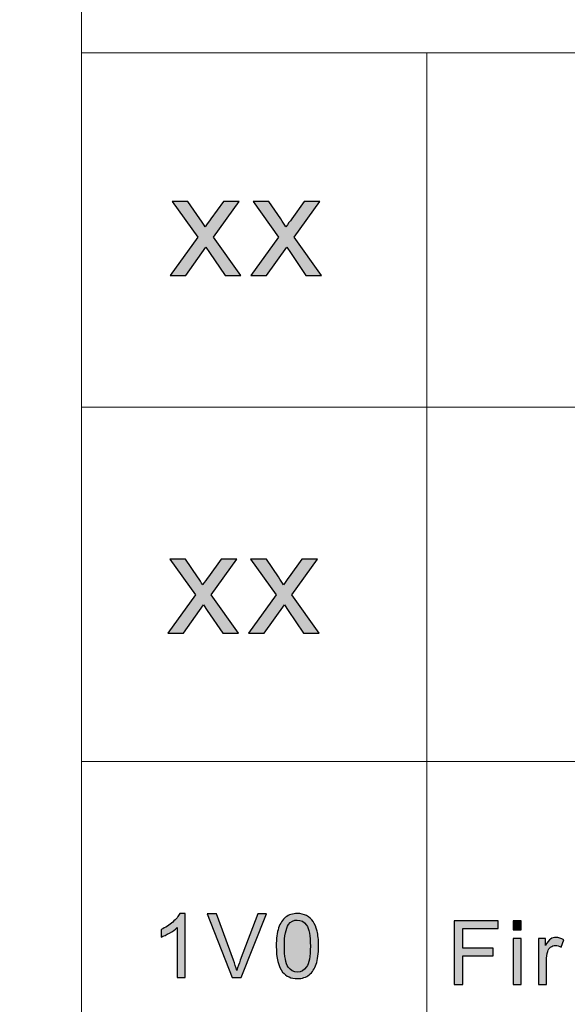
# Model space of a CAD drawing. Header units: millimetres. Extents: x -296 to 295, y -209 to 209.
# Tile 100 of 144: x 74 to 90, y -184 to -157. Entities that reach past the tile are written whole.
import ezdxf

# ---------------------------------------------------------------- set-up
doc = ezdxf.new("R2010")
doc.units = ezdxf.units.MM
doc.header["$MEASUREMENT"] = 0
doc.layers.add('layer 1', color=7, linetype='Continuous')

msp = doc.modelspace()

# ---------------------------------------------------------------- hatches: boundary and pattern name
at = {"layer": 'layer 1'}
h = msp.add_hatch(color=250, dxfattribs=at)
edge = h.paths.add_edge_path()
edge.add_spline(control_points=[(78.5716, -164.0745), (78.5716, -164.0745), (79.336, -163.0107), (79.336, -163.0107), (79.336, -163.0107), (78.6281, -162.0208), (78.6281, -162.0208), (78.6281, -162.0208), (79.0645, -162.0208), (79.0645, -162.0208), (79.0645, -162.0208), (79.3952, -162.5055), (79.3952, -162.5055), (79.4563, -162.5966), (79.5047, -162.6704), (79.5391, -162.7285), (79.5989, -162.646), (79.652, -162.5715), (79.6997, -162.5049), (79.6997, -162.5049), (80.048, -162.0208), (80.048, -162.0208), (80.048, -162.0208), (80.4816, -162.0208), (80.4816, -162.0208), (80.4816, -162.0208), (79.7697, -163.0107), (79.7697, -163.0107), (79.7697, -163.0107), (80.528, -164.0745), (80.528, -164.0745), (80.528, -164.0745), (80.0964, -164.0745), (80.0964, -164.0745), (80.0964, -164.0745), (79.6635, -163.4414), (79.6635, -163.4414), (79.6635, -163.4414), (79.5646, -163.289), (79.5646, -163.289), (79.5646, -163.289), (79.0052, -164.0745), (79.0052, -164.0745), (79.0052, -164.0745), (78.5716, -164.0745), (78.5716, -164.0745)], knot_values=[0, 0, 0, 0, 0.0666667, 0.0666667, 0.0666667, 0.1333333, 0.1333333, 0.1333333, 0.2, 0.2, 0.2, 0.2666667, 0.2666667, 0.2666667, 0.3333333, 0.3333333, 0.3333333, 0.4, 0.4, 0.4, 0.4666667, 0.4666667, 0.4666667, 0.5333333, 0.5333333, 0.5333333, 0.6, 0.6, 0.6, 0.6666667, 0.6666667, 0.6666667, 0.7333333, 0.7333333, 0.7333333, 0.8, 0.8, 0.8, 0.8666667, 0.8666667, 0.8666667, 0.9333333, 0.9333333, 0.9333333, 1, 1, 1, 1], degree=3, periodic=1)
h = msp.add_hatch(color=250, dxfattribs=at)
edge = h.paths.add_edge_path()
edge.add_spline(control_points=[(80.8126, -164.0745), (80.8126, -164.0745), (81.577, -163.0107), (81.577, -163.0107), (81.577, -163.0107), (80.8691, -162.0208), (80.8691, -162.0208), (80.8691, -162.0208), (81.3054, -162.0208), (81.3054, -162.0208), (81.3054, -162.0208), (81.6361, -162.5055), (81.6361, -162.5055), (81.6973, -162.5966), (81.7457, -162.6704), (81.7801, -162.7285), (81.8399, -162.646), (81.893, -162.5715), (81.9407, -162.5049), (81.9407, -162.5049), (82.2889, -162.0208), (82.2889, -162.0208), (82.2889, -162.0208), (82.7226, -162.0208), (82.7226, -162.0208), (82.7226, -162.0208), (82.0106, -163.0107), (82.0106, -163.0107), (82.0106, -163.0107), (82.769, -164.0745), (82.769, -164.0745), (82.769, -164.0745), (82.3374, -164.0745), (82.3374, -164.0745), (82.3374, -164.0745), (81.9044, -163.4414), (81.9044, -163.4414), (81.9044, -163.4414), (81.8055, -163.289), (81.8055, -163.289), (81.8055, -163.289), (81.2462, -164.0745), (81.2462, -164.0745), (81.2462, -164.0745), (80.8126, -164.0745), (80.8126, -164.0745)], knot_values=[0, 0, 0, 0, 0.0666667, 0.0666667, 0.0666667, 0.1333333, 0.1333333, 0.1333333, 0.2, 0.2, 0.2, 0.2666667, 0.2666667, 0.2666667, 0.3333333, 0.3333333, 0.3333333, 0.4, 0.4, 0.4, 0.4666667, 0.4666667, 0.4666667, 0.5333333, 0.5333333, 0.5333333, 0.6, 0.6, 0.6, 0.6666667, 0.6666667, 0.6666667, 0.7333333, 0.7333333, 0.7333333, 0.8, 0.8, 0.8, 0.8666667, 0.8666667, 0.8666667, 0.9333333, 0.9333333, 0.9333333, 1, 1, 1, 1], degree=3, periodic=1)
h = msp.add_hatch(color=250, dxfattribs=at)
edge = h.paths.add_edge_path()
edge.add_spline(control_points=[(78.5062, -174.0033), (78.5062, -174.0033), (79.2706, -172.9395), (79.2706, -172.9395), (79.2706, -172.9395), (78.5627, -171.9496), (78.5627, -171.9496), (78.5627, -171.9496), (78.9991, -171.9496), (78.9991, -171.9496), (78.9991, -171.9496), (79.3297, -172.4343), (79.3297, -172.4343), (79.3909, -172.5254), (79.4393, -172.5992), (79.4737, -172.6573), (79.5335, -172.5748), (79.5866, -172.5003), (79.6343, -172.4337), (79.6343, -172.4337), (79.9825, -171.9496), (79.9825, -171.9496), (79.9825, -171.9496), (80.4162, -171.9496), (80.4162, -171.9496), (80.4162, -171.9496), (79.7043, -172.9395), (79.7043, -172.9395), (79.7043, -172.9395), (80.4626, -174.0033), (80.4626, -174.0033), (80.4626, -174.0033), (80.031, -174.0033), (80.031, -174.0033), (80.031, -174.0033), (79.598, -173.3702), (79.598, -173.3702), (79.598, -173.3702), (79.4992, -173.2178), (79.4992, -173.2178), (79.4992, -173.2178), (78.9398, -174.0033), (78.9398, -174.0033), (78.9398, -174.0033), (78.5062, -174.0033), (78.5062, -174.0033)], knot_values=[0, 0, 0, 0, 0.0666667, 0.0666667, 0.0666667, 0.1333333, 0.1333333, 0.1333333, 0.2, 0.2, 0.2, 0.2666667, 0.2666667, 0.2666667, 0.3333333, 0.3333333, 0.3333333, 0.4, 0.4, 0.4, 0.4666667, 0.4666667, 0.4666667, 0.5333333, 0.5333333, 0.5333333, 0.6, 0.6, 0.6, 0.6666667, 0.6666667, 0.6666667, 0.7333333, 0.7333333, 0.7333333, 0.8, 0.8, 0.8, 0.8666667, 0.8666667, 0.8666667, 0.9333333, 0.9333333, 0.9333333, 1, 1, 1, 1], degree=3, periodic=1)
h = msp.add_hatch(color=250, dxfattribs=at)
edge = h.paths.add_edge_path()
edge.add_spline(control_points=[(80.7472, -174.0033), (80.7472, -174.0033), (81.5116, -172.9395), (81.5116, -172.9395), (81.5116, -172.9395), (80.8036, -171.9496), (80.8036, -171.9496), (80.8036, -171.9496), (81.24, -171.9496), (81.24, -171.9496), (81.24, -171.9496), (81.5707, -172.4343), (81.5707, -172.4343), (81.6319, -172.5254), (81.6803, -172.5992), (81.7146, -172.6573), (81.7745, -172.5748), (81.8276, -172.5003), (81.8753, -172.4337), (81.8753, -172.4337), (82.2235, -171.9496), (82.2235, -171.9496), (82.2235, -171.9496), (82.6572, -171.9496), (82.6572, -171.9496), (82.6572, -171.9496), (81.9452, -172.9395), (81.9452, -172.9395), (81.9452, -172.9395), (82.7035, -174.0033), (82.7035, -174.0033), (82.7035, -174.0033), (82.2719, -174.0033), (82.2719, -174.0033), (82.2719, -174.0033), (81.839, -173.3702), (81.839, -173.3702), (81.839, -173.3702), (81.7401, -173.2178), (81.7401, -173.2178), (81.7401, -173.2178), (81.1808, -174.0033), (81.1808, -174.0033), (81.1808, -174.0033), (80.7472, -174.0033), (80.7472, -174.0033)], knot_values=[0, 0, 0, 0, 0.0666667, 0.0666667, 0.0666667, 0.1333333, 0.1333333, 0.1333333, 0.2, 0.2, 0.2, 0.2666667, 0.2666667, 0.2666667, 0.3333333, 0.3333333, 0.3333333, 0.4, 0.4, 0.4, 0.4666667, 0.4666667, 0.4666667, 0.5333333, 0.5333333, 0.5333333, 0.6, 0.6, 0.6, 0.6666667, 0.6666667, 0.6666667, 0.7333333, 0.7333333, 0.7333333, 0.8, 0.8, 0.8, 0.8666667, 0.8666667, 0.8666667, 0.9333333, 0.9333333, 0.9333333, 1, 1, 1, 1], degree=3, periodic=1)
h = msp.add_hatch(color=250, dxfattribs=at)
edge = h.paths.add_edge_path()
edge.add_spline(control_points=[(78.9844, -183.5534), (78.9844, -183.5534), (78.7628, -183.5534), (78.7628, -183.5534), (78.7628, -183.5534), (78.7628, -182.1697), (78.7628, -182.1697), (78.7095, -182.2199), (78.6395, -182.2697), (78.5531, -182.3195), (78.4666, -182.3693), (78.3886, -182.4068), (78.3198, -182.4315), (78.3198, -182.4315), (78.3198, -182.2216), (78.3198, -182.2216), (78.4436, -182.1648), (78.5518, -182.0956), (78.6445, -182.0141), (78.7373, -181.9331), (78.8031, -181.8545), (78.8417, -181.7779), (78.8417, -181.7779), (78.9844, -181.7779), (78.9844, -181.7779), (78.9844, -181.7779), (78.9844, -183.5534), (78.9844, -183.5534)], knot_values=[0, 0, 0, 0, 0.1111111, 0.1111111, 0.1111111, 0.2222222, 0.2222222, 0.2222222, 0.3333333, 0.3333333, 0.3333333, 0.4444444, 0.4444444, 0.4444444, 0.5555556, 0.5555556, 0.5555556, 0.6666667, 0.6666667, 0.6666667, 0.7777778, 0.7777778, 0.7777778, 0.8888889, 0.8888889, 0.8888889, 1, 1, 1, 1], degree=3, periodic=1)
h = msp.add_hatch(color=250, dxfattribs=at)
edge = h.paths.add_edge_path()
edge.add_spline(control_points=[(80.2952, -183.5534), (80.2952, -183.5534), (79.5987, -181.7853), (79.5987, -181.7853), (79.5987, -181.7853), (79.8571, -181.7853), (79.8571, -181.7853), (79.8571, -181.7853), (80.3253, -183.0702), (80.3253, -183.0702), (80.3627, -183.1731), (80.3945, -183.2694), (80.4197, -183.3596), (80.4475, -183.2628), (80.4798, -183.1665), (80.5167, -183.0702), (80.5167, -183.0702), (81.0025, -181.7853), (81.0025, -181.7853), (81.0025, -181.7853), (81.2458, -181.7853), (81.2458, -181.7853), (81.2458, -181.7853), (80.5431, -183.5534), (80.5431, -183.5534), (80.5431, -183.5534), (80.2952, -183.5534), (80.2952, -183.5534)], knot_values=[0, 0, 0, 0, 0.1111111, 0.1111111, 0.1111111, 0.2222222, 0.2222222, 0.2222222, 0.3333333, 0.3333333, 0.3333333, 0.4444444, 0.4444444, 0.4444444, 0.5555556, 0.5555556, 0.5555556, 0.6666667, 0.6666667, 0.6666667, 0.7777778, 0.7777778, 0.7777778, 0.8888889, 0.8888889, 0.8888889, 1, 1, 1, 1], degree=3, periodic=1)
h = msp.add_hatch(color=250, dxfattribs=at)
edge = h.paths.add_edge_path()
edge.add_spline(control_points=[(81.5124, -182.6809), (81.5124, -182.4722), (81.5342, -182.3035), (81.5778, -182.1759), (81.6219, -182.0479), (81.6869, -181.9495), (81.7733, -181.8808), (81.8594, -181.8121), (81.968, -181.7779), (82.0989, -181.7779), (82.1954, -181.7779), (82.2802, -181.7968), (82.3536, -181.8351), (82.4266, -181.8734), (82.487, -181.9285), (82.534, -182.0006), (82.581, -182.0722), (82.6179, -182.1598), (82.6447, -182.2631), (82.672, -182.3664), (82.6855, -182.506), (82.6855, -182.6809), (82.6855, -182.8883), (82.6637, -183.0562), (82.6204, -183.1838), (82.5772, -183.3118), (82.5122, -183.4102), (82.4257, -183.4793), (82.3397, -183.5485), (82.2306, -183.583), (82.0989, -183.583), (81.9256, -183.583), (81.7892, -183.5225), (81.6903, -183.4011), (81.5715, -183.253), (81.5124, -183.013), (81.5124, -182.6809)], knot_values=[0, 0, 0, 0, 0.0833333, 0.0833333, 0.0833333, 0.1666667, 0.1666667, 0.1666667, 0.25, 0.25, 0.25, 0.3333333, 0.3333333, 0.3333333, 0.4166667, 0.4166667, 0.4166667, 0.5, 0.5, 0.5, 0.5833333, 0.5833333, 0.5833333, 0.6666667, 0.6666667, 0.6666667, 0.75, 0.75, 0.75, 0.8333333, 0.8333333, 0.8333333, 0.9166667, 0.9166667, 0.9166667, 1, 1, 1, 1], degree=3, periodic=1)
h = msp.add_hatch(color=250, dxfattribs=at)
edge = h.paths.add_edge_path()
edge.add_spline(control_points=[(81.739, -182.6817), (81.739, -182.9727), (81.7733, -183.1661), (81.8426, -183.2616), (81.9118, -183.3575), (81.9974, -183.4052), (82.0989, -183.4052), (82.2005, -183.4052), (82.286, -183.3571), (82.3553, -183.2612), (82.4245, -183.1649), (82.4589, -182.9719), (82.4589, -182.6817), (82.4589, -182.3907), (82.4245, -182.1973), (82.3553, -182.1018), (82.2865, -182.0059), (82.2001, -181.9582), (82.0964, -181.9582), (81.9949, -181.9582), (81.9135, -182.0006), (81.8527, -182.0849), (81.7767, -182.1923), (81.739, -182.3915), (81.739, -182.6817)], knot_values=[0, 0, 0, 0, 0.125, 0.125, 0.125, 0.25, 0.25, 0.25, 0.375, 0.375, 0.375, 0.5, 0.5, 0.5, 0.625, 0.625, 0.625, 0.75, 0.75, 0.75, 0.875, 0.875, 0.875, 1, 1, 1, 1], degree=3, periodic=1)
h = msp.add_hatch(color=250, dxfattribs=at)
edge = h.paths.add_edge_path()
edge.add_spline(control_points=[(86.4454, -183.7498), (86.4454, -183.7498), (86.4454, -181.9817), (86.4454, -181.9817), (86.4454, -181.9817), (87.6612, -181.9817), (87.6612, -181.9817), (87.6612, -181.9817), (87.6612, -182.1891), (87.6612, -182.1891), (87.6612, -182.1891), (86.6846, -182.1891), (86.6846, -182.1891), (86.6846, -182.1891), (86.6846, -182.7398), (86.6846, -182.7398), (86.6846, -182.7398), (87.5303, -182.7398), (87.5303, -182.7398), (87.5303, -182.7398), (87.5303, -182.9472), (87.5303, -182.9472), (87.5303, -182.9472), (86.6846, -182.9472), (86.6846, -182.9472), (86.6846, -182.9472), (86.6846, -183.7498), (86.6846, -183.7498), (86.6846, -183.7498), (86.4454, -183.7498), (86.4454, -183.7498)], knot_values=[0, 0, 0, 0, 0.1, 0.1, 0.1, 0.2, 0.2, 0.2, 0.3, 0.3, 0.3, 0.4, 0.4, 0.4, 0.5, 0.5, 0.5, 0.6, 0.6, 0.6, 0.7, 0.7, 0.7, 0.8, 0.8, 0.8, 0.9, 0.9, 0.9, 1, 1, 1, 1], degree=3, periodic=1)
h = msp.add_hatch(color=250, dxfattribs=at)
edge = h.paths.add_edge_path()
edge.add_spline(control_points=[(88.0826, -182.2286), (88.0826, -182.2286), (88.0826, -181.9817), (88.0826, -181.9817), (88.0826, -181.9817), (88.3041, -181.9817), (88.3041, -181.9817), (88.3041, -181.9817), (88.3041, -182.2286), (88.3041, -182.2286), (88.3041, -182.2286), (88.0826, -182.2286), (88.0826, -182.2286)], knot_values=[0, 0, 0, 0, 0.25, 0.25, 0.25, 0.5, 0.5, 0.5, 0.75, 0.75, 0.75, 1, 1, 1, 1], degree=3, periodic=1)
h = msp.add_hatch(color=250, dxfattribs=at)
edge = h.paths.add_edge_path()
edge.add_spline(control_points=[(88.0826, -183.7498), (88.0826, -183.7498), (88.0826, -182.4682), (88.0826, -182.4682), (88.0826, -182.4682), (88.3041, -182.4682), (88.3041, -182.4682), (88.3041, -182.4682), (88.3041, -183.7498), (88.3041, -183.7498), (88.3041, -183.7498), (88.0826, -183.7498), (88.0826, -183.7498)], knot_values=[0, 0, 0, 0, 0.25, 0.25, 0.25, 0.5, 0.5, 0.5, 0.75, 0.75, 0.75, 1, 1, 1, 1], degree=3, periodic=1)
h = msp.add_hatch(color=250, dxfattribs=at)
edge = h.paths.add_edge_path()
edge.add_spline(control_points=[(88.7792, -183.7498), (88.7792, -183.7498), (88.7792, -182.4682), (88.7792, -182.4682), (88.7792, -182.4682), (88.978, -182.4682), (88.978, -182.4682), (88.978, -182.4682), (88.978, -182.6645), (88.978, -182.6645), (89.0288, -182.5735), (89.0758, -182.5135), (89.119, -182.4846), (89.1622, -182.4554), (89.2096, -182.441), (89.2612, -182.441), (89.3359, -182.441), (89.4119, -182.4641), (89.4891, -182.5097), (89.4891, -182.5097), (89.4102, -182.7102), (89.4102, -182.7102), (89.3564, -182.6805), (89.3027, -182.6657), (89.2491, -182.6657), (89.2008, -182.6657), (89.1576, -182.6801), (89.1194, -182.7085), (89.0812, -182.7369), (89.054, -182.7764), (89.0376, -182.8271), (89.0129, -182.904), (89.0007, -182.9884), (89.0007, -183.0802), (89.0007, -183.0802), (89.0007, -183.7498), (89.0007, -183.7498), (89.0007, -183.7498), (88.7792, -183.7498), (88.7792, -183.7498)], knot_values=[0, 0, 0, 0, 0.0769231, 0.0769231, 0.0769231, 0.1538462, 0.1538462, 0.1538462, 0.2307692, 0.2307692, 0.2307692, 0.3076923, 0.3076923, 0.3076923, 0.3846154, 0.3846154, 0.3846154, 0.4615385, 0.4615385, 0.4615385, 0.5384615, 0.5384615, 0.5384615, 0.6153846, 0.6153846, 0.6153846, 0.6923077, 0.6923077, 0.6923077, 0.7692308, 0.7692308, 0.7692308, 0.8461538, 0.8461538, 0.8461538, 0.9230769, 0.9230769, 0.9230769, 1, 1, 1, 1], degree=3, periodic=1)

# ---------------------------------------------------------------- linework, layer by layer
at = {"layer": 'layer 1', "color": 1, "lineweight": 0}
msp.add_open_spline([(295.3283, 209.2747), (295.3283, 209.2747), (295.3283, -208.9236), (295.3283, -208.9236), (295.3283, -208.9236), (-296.1944, -208.9236), (-296.1944, -208.9236), (-296.1944, -208.9236), (-296.1944, 209.2747), (-296.1944, 209.2747), (-296.1944, 209.2747), (295.3283, 209.2747), (295.3283, 209.2747)], degree=3, knots=[0, 0, 0, 0, 0.25, 0.25, 0.25, 0.5, 0.5, 0.5, 0.75, 0.75, 0.75, 1, 1, 1, 1], dxfattribs=at)
at = {"layer": 'layer 1', "color": 5, "lineweight": 0}
msp.add_open_spline([(-281.2487, 194.7284), (-281.2487, 194.7284), (-281.2487, -197.0649), (-281.2487, -197.0649), (-281.2487, -197.0649), (283.3586, -197.0649), (283.3586, -197.0649)], degree=3, knots=[0, 0, 0, 0, 0.5, 0.5, 0.5, 1, 1, 1, 1], dxfattribs=at)
msp.add_open_spline([(76.1166, -128.5636), (76.1166, -128.5636), (76.1166, -197.0649), (76.1166, -197.0649)], degree=3, dxfattribs=at)
at = {"layer": 'layer 1', "lineweight": 0}
for points in [[(76.1166, -157.9012), (76.1166, -157.9012), (85.6856, -157.9012), (85.6856, -157.9012)], [(85.6856, -157.9012), (85.6856, -157.9012), (85.6856, -197.0649), (85.6856, -197.0649)], [(85.6856, -157.9012), (85.6856, -157.9012), (191.9976, -157.9012), (191.9976, -157.9012)], [(76.1166, -167.7285), (76.1166, -167.7285), (85.6856, -167.7285), (85.6856, -167.7285)], [(85.6856, -167.7285), (85.6856, -167.7285), (191.9976, -167.7285), (191.9976, -167.7285)], [(76.1166, -177.5558), (76.1166, -177.5558), (191.9976, -177.5558), (191.9976, -177.5558)]]:
    msp.add_open_spline(points, degree=3, dxfattribs=at)
at = {"layer": 'layer 1', "color": 250}
for points, knots in [([(78.5716, -164.0745), (78.5716, -164.0745), (79.336, -163.0107), (79.336, -163.0107), (79.336, -163.0107), (78.6281, -162.0208), (78.6281, -162.0208), (78.6281, -162.0208), (79.0645, -162.0208), (79.0645, -162.0208), (79.0645, -162.0208), (79.3952, -162.5055), (79.3952, -162.5055), (79.4563, -162.5966), (79.5047, -162.6704), (79.5391, -162.7285), (79.5989, -162.646), (79.652, -162.5715), (79.6997, -162.5049), (79.6997, -162.5049), (80.048, -162.0208), (80.048, -162.0208), (80.048, -162.0208), (80.4816, -162.0208), (80.4816, -162.0208), (80.4816, -162.0208), (79.7697, -163.0107), (79.7697, -163.0107), (79.7697, -163.0107), (80.528, -164.0745), (80.528, -164.0745), (80.528, -164.0745), (80.0964, -164.0745), (80.0964, -164.0745), (80.0964, -164.0745), (79.6635, -163.4414), (79.6635, -163.4414), (79.6635, -163.4414), (79.5646, -163.289), (79.5646, -163.289), (79.5646, -163.289), (79.0052, -164.0745), (79.0052, -164.0745), (79.0052, -164.0745), (78.5716, -164.0745), (78.5716, -164.0745)], [0, 0, 0, 0, 0.0666667, 0.0666667, 0.0666667, 0.1333333, 0.1333333, 0.1333333, 0.2, 0.2, 0.2, 0.2666667, 0.2666667, 0.2666667, 0.3333333, 0.3333333, 0.3333333, 0.4, 0.4, 0.4, 0.4666667, 0.4666667, 0.4666667, 0.5333333, 0.5333333, 0.5333333, 0.6, 0.6, 0.6, 0.6666667, 0.6666667, 0.6666667, 0.7333333, 0.7333333, 0.7333333, 0.8, 0.8, 0.8, 0.8666667, 0.8666667, 0.8666667, 0.9333333, 0.9333333, 0.9333333, 1, 1, 1, 1]), ([(80.8126, -164.0745), (80.8126, -164.0745), (81.577, -163.0107), (81.577, -163.0107), (81.577, -163.0107), (80.8691, -162.0208), (80.8691, -162.0208), (80.8691, -162.0208), (81.3054, -162.0208), (81.3054, -162.0208), (81.3054, -162.0208), (81.6361, -162.5055), (81.6361, -162.5055), (81.6973, -162.5966), (81.7457, -162.6704), (81.7801, -162.7285), (81.8399, -162.646), (81.893, -162.5715), (81.9407, -162.5049), (81.9407, -162.5049), (82.2889, -162.0208), (82.2889, -162.0208), (82.2889, -162.0208), (82.7226, -162.0208), (82.7226, -162.0208), (82.7226, -162.0208), (82.0106, -163.0107), (82.0106, -163.0107), (82.0106, -163.0107), (82.769, -164.0745), (82.769, -164.0745), (82.769, -164.0745), (82.3374, -164.0745), (82.3374, -164.0745), (82.3374, -164.0745), (81.9044, -163.4414), (81.9044, -163.4414), (81.9044, -163.4414), (81.8055, -163.289), (81.8055, -163.289), (81.8055, -163.289), (81.2462, -164.0745), (81.2462, -164.0745), (81.2462, -164.0745), (80.8126, -164.0745), (80.8126, -164.0745)], [0, 0, 0, 0, 0.0666667, 0.0666667, 0.0666667, 0.1333333, 0.1333333, 0.1333333, 0.2, 0.2, 0.2, 0.2666667, 0.2666667, 0.2666667, 0.3333333, 0.3333333, 0.3333333, 0.4, 0.4, 0.4, 0.4666667, 0.4666667, 0.4666667, 0.5333333, 0.5333333, 0.5333333, 0.6, 0.6, 0.6, 0.6666667, 0.6666667, 0.6666667, 0.7333333, 0.7333333, 0.7333333, 0.8, 0.8, 0.8, 0.8666667, 0.8666667, 0.8666667, 0.9333333, 0.9333333, 0.9333333, 1, 1, 1, 1]), ([(78.5062, -174.0033), (78.5062, -174.0033), (79.2706, -172.9395), (79.2706, -172.9395), (79.2706, -172.9395), (78.5627, -171.9496), (78.5627, -171.9496), (78.5627, -171.9496), (78.9991, -171.9496), (78.9991, -171.9496), (78.9991, -171.9496), (79.3297, -172.4343), (79.3297, -172.4343), (79.3909, -172.5254), (79.4393, -172.5992), (79.4737, -172.6573), (79.5335, -172.5748), (79.5866, -172.5003), (79.6343, -172.4337), (79.6343, -172.4337), (79.9825, -171.9496), (79.9825, -171.9496), (79.9825, -171.9496), (80.4162, -171.9496), (80.4162, -171.9496), (80.4162, -171.9496), (79.7043, -172.9395), (79.7043, -172.9395), (79.7043, -172.9395), (80.4626, -174.0033), (80.4626, -174.0033), (80.4626, -174.0033), (80.031, -174.0033), (80.031, -174.0033), (80.031, -174.0033), (79.598, -173.3702), (79.598, -173.3702), (79.598, -173.3702), (79.4992, -173.2178), (79.4992, -173.2178), (79.4992, -173.2178), (78.9398, -174.0033), (78.9398, -174.0033), (78.9398, -174.0033), (78.5062, -174.0033), (78.5062, -174.0033)], [0, 0, 0, 0, 0.0666667, 0.0666667, 0.0666667, 0.1333333, 0.1333333, 0.1333333, 0.2, 0.2, 0.2, 0.2666667, 0.2666667, 0.2666667, 0.3333333, 0.3333333, 0.3333333, 0.4, 0.4, 0.4, 0.4666667, 0.4666667, 0.4666667, 0.5333333, 0.5333333, 0.5333333, 0.6, 0.6, 0.6, 0.6666667, 0.6666667, 0.6666667, 0.7333333, 0.7333333, 0.7333333, 0.8, 0.8, 0.8, 0.8666667, 0.8666667, 0.8666667, 0.9333333, 0.9333333, 0.9333333, 1, 1, 1, 1]), ([(80.7472, -174.0033), (80.7472, -174.0033), (81.5116, -172.9395), (81.5116, -172.9395), (81.5116, -172.9395), (80.8036, -171.9496), (80.8036, -171.9496), (80.8036, -171.9496), (81.24, -171.9496), (81.24, -171.9496), (81.24, -171.9496), (81.5707, -172.4343), (81.5707, -172.4343), (81.6319, -172.5254), (81.6803, -172.5992), (81.7146, -172.6573), (81.7745, -172.5748), (81.8276, -172.5003), (81.8753, -172.4337), (81.8753, -172.4337), (82.2235, -171.9496), (82.2235, -171.9496), (82.2235, -171.9496), (82.6572, -171.9496), (82.6572, -171.9496), (82.6572, -171.9496), (81.9452, -172.9395), (81.9452, -172.9395), (81.9452, -172.9395), (82.7035, -174.0033), (82.7035, -174.0033), (82.7035, -174.0033), (82.2719, -174.0033), (82.2719, -174.0033), (82.2719, -174.0033), (81.839, -173.3702), (81.839, -173.3702), (81.839, -173.3702), (81.7401, -173.2178), (81.7401, -173.2178), (81.7401, -173.2178), (81.1808, -174.0033), (81.1808, -174.0033), (81.1808, -174.0033), (80.7472, -174.0033), (80.7472, -174.0033)], [0, 0, 0, 0, 0.0666667, 0.0666667, 0.0666667, 0.1333333, 0.1333333, 0.1333333, 0.2, 0.2, 0.2, 0.2666667, 0.2666667, 0.2666667, 0.3333333, 0.3333333, 0.3333333, 0.4, 0.4, 0.4, 0.4666667, 0.4666667, 0.4666667, 0.5333333, 0.5333333, 0.5333333, 0.6, 0.6, 0.6, 0.6666667, 0.6666667, 0.6666667, 0.7333333, 0.7333333, 0.7333333, 0.8, 0.8, 0.8, 0.8666667, 0.8666667, 0.8666667, 0.9333333, 0.9333333, 0.9333333, 1, 1, 1, 1]), ([(78.9844, -183.5534), (78.9844, -183.5534), (78.7628, -183.5534), (78.7628, -183.5534), (78.7628, -183.5534), (78.7628, -182.1697), (78.7628, -182.1697), (78.7095, -182.2199), (78.6395, -182.2697), (78.5531, -182.3195), (78.4666, -182.3693), (78.3886, -182.4068), (78.3198, -182.4315), (78.3198, -182.4315), (78.3198, -182.2216), (78.3198, -182.2216), (78.4436, -182.1648), (78.5518, -182.0956), (78.6445, -182.0141), (78.7373, -181.9331), (78.8031, -181.8545), (78.8417, -181.7779), (78.8417, -181.7779), (78.9844, -181.7779), (78.9844, -181.7779), (78.9844, -181.7779), (78.9844, -183.5534), (78.9844, -183.5534)], [0, 0, 0, 0, 0.1111111, 0.1111111, 0.1111111, 0.2222222, 0.2222222, 0.2222222, 0.3333333, 0.3333333, 0.3333333, 0.4444444, 0.4444444, 0.4444444, 0.5555556, 0.5555556, 0.5555556, 0.6666667, 0.6666667, 0.6666667, 0.7777778, 0.7777778, 0.7777778, 0.8888889, 0.8888889, 0.8888889, 1, 1, 1, 1]), ([(80.2952, -183.5534), (80.2952, -183.5534), (79.5987, -181.7853), (79.5987, -181.7853), (79.5987, -181.7853), (79.8571, -181.7853), (79.8571, -181.7853), (79.8571, -181.7853), (80.3253, -183.0702), (80.3253, -183.0702), (80.3627, -183.1731), (80.3945, -183.2694), (80.4197, -183.3596), (80.4475, -183.2628), (80.4798, -183.1665), (80.5167, -183.0702), (80.5167, -183.0702), (81.0025, -181.7853), (81.0025, -181.7853), (81.0025, -181.7853), (81.2458, -181.7853), (81.2458, -181.7853), (81.2458, -181.7853), (80.5431, -183.5534), (80.5431, -183.5534), (80.5431, -183.5534), (80.2952, -183.5534), (80.2952, -183.5534)], [0, 0, 0, 0, 0.1111111, 0.1111111, 0.1111111, 0.2222222, 0.2222222, 0.2222222, 0.3333333, 0.3333333, 0.3333333, 0.4444444, 0.4444444, 0.4444444, 0.5555556, 0.5555556, 0.5555556, 0.6666667, 0.6666667, 0.6666667, 0.7777778, 0.7777778, 0.7777778, 0.8888889, 0.8888889, 0.8888889, 1, 1, 1, 1]), ([(81.5124, -182.6809), (81.5124, -182.4722), (81.5342, -182.3035), (81.5778, -182.1759), (81.6219, -182.0479), (81.6869, -181.9495), (81.7733, -181.8808), (81.8594, -181.8121), (81.968, -181.7779), (82.0989, -181.7779), (82.1954, -181.7779), (82.2802, -181.7968), (82.3536, -181.8351), (82.4266, -181.8734), (82.487, -181.9285), (82.534, -182.0006), (82.581, -182.0722), (82.6179, -182.1598), (82.6447, -182.2631), (82.672, -182.3664), (82.6855, -182.506), (82.6855, -182.6809), (82.6855, -182.8883), (82.6637, -183.0562), (82.6204, -183.1838), (82.5772, -183.3118), (82.5122, -183.4102), (82.4257, -183.4793), (82.3397, -183.5485), (82.2306, -183.583), (82.0989, -183.583), (81.9256, -183.583), (81.7892, -183.5225), (81.6903, -183.4011), (81.5715, -183.253), (81.5124, -183.013), (81.5124, -182.6809)], [0, 0, 0, 0, 0.0833333, 0.0833333, 0.0833333, 0.1666667, 0.1666667, 0.1666667, 0.25, 0.25, 0.25, 0.3333333, 0.3333333, 0.3333333, 0.4166667, 0.4166667, 0.4166667, 0.5, 0.5, 0.5, 0.5833333, 0.5833333, 0.5833333, 0.6666667, 0.6666667, 0.6666667, 0.75, 0.75, 0.75, 0.8333333, 0.8333333, 0.8333333, 0.9166667, 0.9166667, 0.9166667, 1, 1, 1, 1]), ([(81.739, -182.6817), (81.739, -182.9727), (81.7733, -183.1661), (81.8426, -183.2616), (81.9118, -183.3575), (81.9974, -183.4052), (82.0989, -183.4052), (82.2005, -183.4052), (82.286, -183.3571), (82.3553, -183.2612), (82.4245, -183.1649), (82.4589, -182.9719), (82.4589, -182.6817), (82.4589, -182.3907), (82.4245, -182.1973), (82.3553, -182.1018), (82.2865, -182.0059), (82.2001, -181.9582), (82.0964, -181.9582), (81.9949, -181.9582), (81.9135, -182.0006), (81.8527, -182.0849), (81.7767, -182.1923), (81.739, -182.3915), (81.739, -182.6817)], [0, 0, 0, 0, 0.125, 0.125, 0.125, 0.25, 0.25, 0.25, 0.375, 0.375, 0.375, 0.5, 0.5, 0.5, 0.625, 0.625, 0.625, 0.75, 0.75, 0.75, 0.875, 0.875, 0.875, 1, 1, 1, 1]), ([(86.4454, -183.7498), (86.4454, -183.7498), (86.4454, -181.9817), (86.4454, -181.9817), (86.4454, -181.9817), (87.6612, -181.9817), (87.6612, -181.9817), (87.6612, -181.9817), (87.6612, -182.1891), (87.6612, -182.1891), (87.6612, -182.1891), (86.6846, -182.1891), (86.6846, -182.1891), (86.6846, -182.1891), (86.6846, -182.7398), (86.6846, -182.7398), (86.6846, -182.7398), (87.5303, -182.7398), (87.5303, -182.7398), (87.5303, -182.7398), (87.5303, -182.9472), (87.5303, -182.9472), (87.5303, -182.9472), (86.6846, -182.9472), (86.6846, -182.9472), (86.6846, -182.9472), (86.6846, -183.7498), (86.6846, -183.7498), (86.6846, -183.7498), (86.4454, -183.7498), (86.4454, -183.7498)], [0, 0, 0, 0, 0.1, 0.1, 0.1, 0.2, 0.2, 0.2, 0.3, 0.3, 0.3, 0.4, 0.4, 0.4, 0.5, 0.5, 0.5, 0.6, 0.6, 0.6, 0.7, 0.7, 0.7, 0.8, 0.8, 0.8, 0.9, 0.9, 0.9, 1, 1, 1, 1]), ([(88.0826, -182.2286), (88.0826, -182.2286), (88.0826, -181.9817), (88.0826, -181.9817), (88.0826, -181.9817), (88.3041, -181.9817), (88.3041, -181.9817), (88.3041, -181.9817), (88.3041, -182.2286), (88.3041, -182.2286), (88.3041, -182.2286), (88.0826, -182.2286), (88.0826, -182.2286)], [0, 0, 0, 0, 0.25, 0.25, 0.25, 0.5, 0.5, 0.5, 0.75, 0.75, 0.75, 1, 1, 1, 1]), ([(88.0826, -183.7498), (88.0826, -183.7498), (88.0826, -182.4682), (88.0826, -182.4682), (88.0826, -182.4682), (88.3041, -182.4682), (88.3041, -182.4682), (88.3041, -182.4682), (88.3041, -183.7498), (88.3041, -183.7498), (88.3041, -183.7498), (88.0826, -183.7498), (88.0826, -183.7498)], [0, 0, 0, 0, 0.25, 0.25, 0.25, 0.5, 0.5, 0.5, 0.75, 0.75, 0.75, 1, 1, 1, 1]), ([(88.7792, -183.7498), (88.7792, -183.7498), (88.7792, -182.4682), (88.7792, -182.4682), (88.7792, -182.4682), (88.978, -182.4682), (88.978, -182.4682), (88.978, -182.4682), (88.978, -182.6645), (88.978, -182.6645), (89.0288, -182.5735), (89.0758, -182.5135), (89.119, -182.4846), (89.1622, -182.4554), (89.2096, -182.441), (89.2612, -182.441), (89.3359, -182.441), (89.4119, -182.4641), (89.4891, -182.5097), (89.4891, -182.5097), (89.4102, -182.7102), (89.4102, -182.7102), (89.3564, -182.6805), (89.3027, -182.6657), (89.2491, -182.6657), (89.2008, -182.6657), (89.1576, -182.6801), (89.1194, -182.7085), (89.0812, -182.7369), (89.054, -182.7764), (89.0376, -182.8271), (89.0129, -182.904), (89.0007, -182.9884), (89.0007, -183.0802), (89.0007, -183.0802), (89.0007, -183.7498), (89.0007, -183.7498), (89.0007, -183.7498), (88.7792, -183.7498), (88.7792, -183.7498)], [0, 0, 0, 0, 0.0769231, 0.0769231, 0.0769231, 0.1538462, 0.1538462, 0.1538462, 0.2307692, 0.2307692, 0.2307692, 0.3076923, 0.3076923, 0.3076923, 0.3846154, 0.3846154, 0.3846154, 0.4615385, 0.4615385, 0.4615385, 0.5384615, 0.5384615, 0.5384615, 0.6153846, 0.6153846, 0.6153846, 0.6923077, 0.6923077, 0.6923077, 0.7692308, 0.7692308, 0.7692308, 0.8461538, 0.8461538, 0.8461538, 0.9230769, 0.9230769, 0.9230769, 1, 1, 1, 1])]:
    msp.add_open_spline(points, degree=3, knots=knots, dxfattribs=at)

doc.saveas('drawing.dxf')
